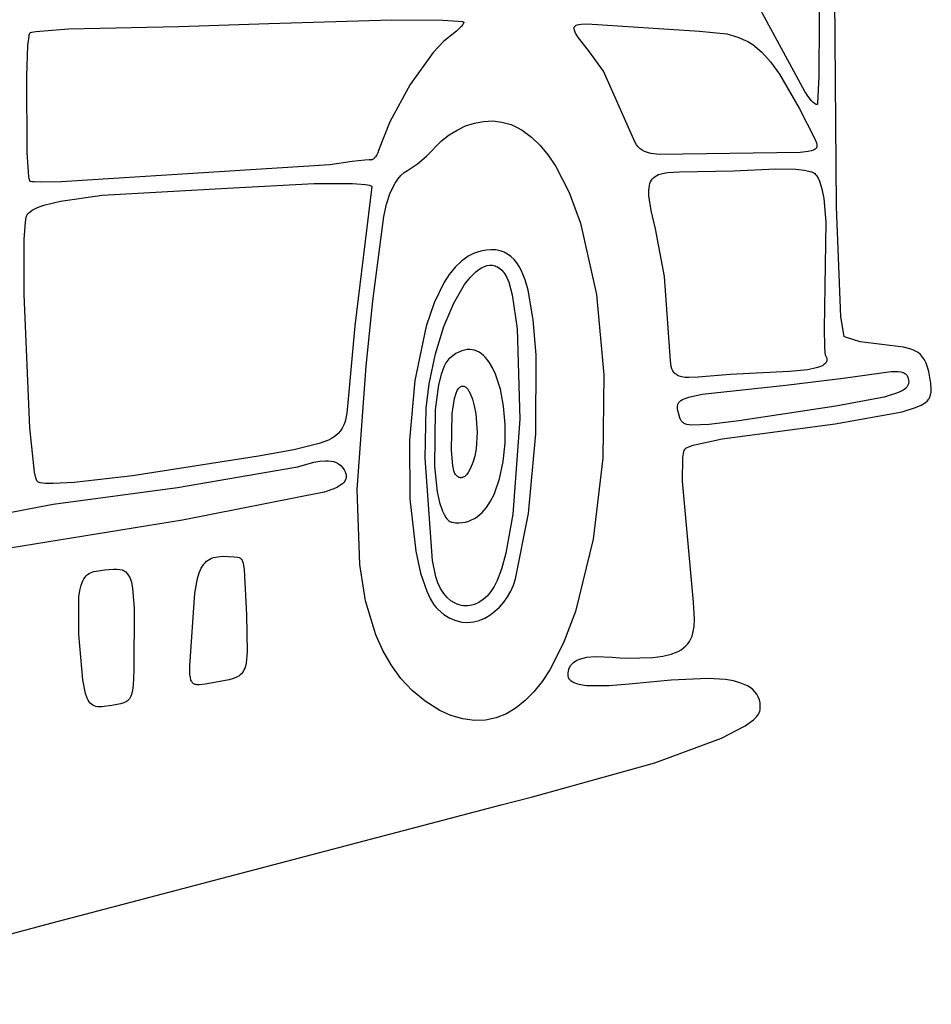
# Model space of a CAD drawing. Extents: x -74.1 to 10.8, y -36.7 to 44.6.
# Tile 185 of 199: x -19.2 to -16.7, y -0.3 to 2.4. Entities that reach past the tile are written whole.
import ezdxf

# ---------------------------------------------------------------- set-up
doc = ezdxf.new("R2010")
doc.units = 0

msp = doc.modelspace()

# ---------------------------------------------------------------- linework, layer by layer
at = {"layer": 'Layer 1', "color": 7, "linetype": 'CONTINUOUS'}
for p, q in [((-17.001854, 1.859539), (-17.013416, 3.336686)), ((-17.087731, 2.173505), (-17.420039, 2.786991)), ((-17.051268, 2.763091), (-17.048742, 2.365442)), ((-18.547323, 2.358259), (-18.213687, 2.36858)), ((-18.213687, 2.36858), (-18.073947, 2.367062)), ((-18.073947, 2.367062), (-18.03197, 2.364816)), ((-18.03197, 2.364816), (-18.020596, 2.363344)), ((-18.020596, 2.363344), (-18.018882, 2.362941)), ((-18.018882, 2.362941), (-18.017643, 2.362524)), ((-18.017088, 2.359535), (-18.018063, 2.357488)), ((-18.017643, 2.362524), (-18.017205, 2.36231)), ((-18.017205, 2.36231), (-18.017032, 2.362202)), ((-18.016801, 2.360443), (-18.017088, 2.359535)), ((-18.017032, 2.362202), (-18.01689, 2.362093)), ((-18.01689, 2.362093), (-18.01678, 2.361983)), ((-18.016655, 2.361268), (-18.016801, 2.360443)), ((-18.01678, 2.361983), (-18.016736, 2.361928)), ((-18.016736, 2.361928), (-18.016701, 2.361872)), ((-18.016701, 2.361872), (-18.016673, 2.361817)), ((-18.016673, 2.361817), (-18.016653, 2.361761)), ((-18.016637, 2.361648), (-18.016655, 2.361268)), ((-18.016653, 2.361761), (-18.016641, 2.361705)), ((-18.016641, 2.361705), (-18.016637, 2.361648)), ((-17.048742, 2.365442), (-17.050096, 2.214592)), ((-19.198424, 2.331559), (-19.198191, 2.33197)), ((-19.198191, 2.33197), (-19.197955, 2.332309)), ((-19.197955, 2.332309), (-19.197716, 2.332577)), ((-19.197716, 2.332577), (-19.197573, 2.33273)), ((-19.197573, 2.33273), (-19.197459, 2.332851)), ((-19.197459, 2.332851), (-19.197159, 2.333094)), ((-19.197159, 2.333094), (-19.196766, 2.333338)), ((-19.196766, 2.333338), (-19.195701, 2.333826)), ((-19.195701, 2.333826), (-19.192485, 2.334808)), ((-19.192485, 2.334808), (-19.181921, 2.336769)), ((-19.181921, 2.336769), (-19.093235, 2.34381)), ((-19.093235, 2.34381), (-18.792296, 2.350095)), ((-18.792296, 2.350095), (-18.547323, 2.358259)), ((-18.03679, 2.337164), (-18.05335, 2.323775)), ((-18.023857, 2.349796), (-18.03679, 2.337164)), ((-18.019543, 2.355161), (-18.023857, 2.349796)), ((-18.018063, 2.357488), (-18.019543, 2.355161)), ((-17.716227, 2.343783), (-17.716222, 2.3456)), ((-17.715955, 2.341808), (-17.716227, 2.343783)), ((-17.716222, 2.3456), (-17.716115, 2.346451)), ((-17.716115, 2.346451), (-17.715938, 2.347263)), ((-17.71541, 2.339668), (-17.715955, 2.341808)), ((-17.715938, 2.347263), (-17.715689, 2.348039)), ((-17.715689, 2.348039), (-17.715369, 2.348777)), ((-17.714596, 2.33736), (-17.71541, 2.339668)), ((-17.715369, 2.348777), (-17.714977, 2.349481)), ((-17.714977, 2.349481), (-17.714512, 2.350148)), ((-17.712176, 2.332216), (-17.714596, 2.33736)), ((-17.714512, 2.350148), (-17.713975, 2.350782)), ((-17.713975, 2.350782), (-17.713364, 2.351381)), ((-17.713364, 2.351381), (-17.71192, 2.35248)), ((-17.704276, 2.319674), (-17.712176, 2.332216)), ((-17.71192, 2.35248), (-17.710177, 2.353451)), ((-17.710177, 2.353451), (-17.70813, 2.354298)), ((-17.70813, 2.354298), (-17.703114, 2.355645)), ((-17.703114, 2.355645), (-17.696839, 2.35656)), ((-17.696839, 2.35656), (-17.680397, 2.357259)), ((-17.680397, 2.357259), (-17.374637, 2.337648)), ((-17.374637, 2.337648), (-17.30051, 2.329677)), ((-19.203391, 2.298615), (-19.200581, 2.323714)), ((-19.200581, 2.323714), (-19.199756, 2.327643)), ((-19.199756, 2.327643), (-19.19888, 2.330526)), ((-19.19888, 2.330526), (-19.198424, 2.331559)), ((-18.071245, 2.309903), (-18.100442, 2.279543)), ((-18.057989, 2.320407), (-18.071245, 2.309903)), ((-18.05335, 2.323775), (-18.057989, 2.320407)), ((-17.677078, 2.284439), (-17.704276, 2.319674)), ((-17.30051, 2.329677), (-17.270071, 2.32133)), ((-17.270071, 2.32133), (-17.242731, 2.308891)), ((-17.242731, 2.308891), (-17.229913, 2.300857)), ((-19.206748, 2.214619), (-19.203391, 2.298615)), ((-18.100442, 2.279543), (-18.162982, 2.192331)), ((-17.635964, 2.228914), (-17.677078, 2.284439)), ((-17.229913, 2.300857), (-17.205366, 2.280609)), ((-17.205366, 2.280609), (-17.181445, 2.254042)), ((-17.181445, 2.254042), (-17.157161, 2.220267)), ((-17.55727, 2.05026), (-17.635964, 2.228914)), ((-19.2052, 2.008224), (-19.206748, 2.214619)), ((-17.157161, 2.220267), (-17.103551, 2.127533)), ((-17.050096, 2.214592), (-17.053572, 2.140369)), ((-18.162982, 2.192331), (-18.218479, 2.090598)), ((-17.08548, 2.169828), (-17.087731, 2.173505)), ((-17.08034, 2.162073), (-17.08548, 2.169828)), ((-17.070392, 2.148951), (-17.08034, 2.162073)), ((-17.065724, 2.143974), (-17.070392, 2.148951)), ((-17.103551, 2.127533), (-17.061046, 2.044421)), ((-17.061355, 2.14031), (-17.065724, 2.143974)), ((-17.059305, 2.139033), (-17.061355, 2.14031)), ((-17.057356, 2.138156), (-17.059305, 2.139033)), ((-17.056422, 2.137877), (-17.057356, 2.138156)), ((-17.055517, 2.137706), (-17.056422, 2.137877)), ((-17.054641, 2.137648), (-17.055517, 2.137706)), ((-17.054563, 2.137661), (-17.054603, 2.137651)), ((-17.054523, 2.137677), (-17.054563, 2.137661)), ((-17.054483, 2.137701), (-17.054523, 2.137677)), ((-17.054443, 2.137732), (-17.054483, 2.137701)), ((-17.054404, 2.13777), (-17.054443, 2.137732)), ((-17.054325, 2.137868), (-17.054404, 2.13777)), ((-17.054247, 2.137993), (-17.054325, 2.137868)), ((-17.05417, 2.138147), (-17.054247, 2.137993)), ((-17.053866, 2.139039), (-17.05417, 2.138147)), ((-17.053572, 2.140369), (-17.053866, 2.139039)), ((-18.218479, 2.090598), (-18.248524, 2.012809)), ((-17.987608, 2.087188), (-17.962967, 2.091825)), ((-17.962967, 2.091825), (-17.937982, 2.092861)), ((-17.937982, 2.092861), (-17.912922, 2.089988)), ((-18.056798, 2.054732), (-18.03479, 2.068335)), ((-18.03479, 2.068335), (-18.011638, 2.079255)), ((-18.011638, 2.079255), (-17.987608, 2.087188)), ((-17.912922, 2.089988), (-17.888051, 2.082901)), ((-17.888051, 2.082901), (-17.872722, 2.076195)), ((-17.872722, 2.076195), (-17.857637, 2.067648)), ((-17.857637, 2.067648), (-17.832459, 2.049075)), ((-18.117984, 1.99722), (-18.077395, 2.038753)), ((-18.077395, 2.038753), (-18.056798, 2.054732)), ((-17.832459, 2.049075), (-17.808811, 2.026285)), ((-17.549926, 2.034526), (-17.55727, 2.05026)), ((-17.061046, 2.044421), (-17.056346, 2.033312)), ((-18.248524, 2.012809), (-18.251025, 2.006225)), ((-17.808811, 2.026285), (-17.786687, 1.999523)), ((-17.546026, 2.028032), (-17.549926, 2.034526)), ((-17.541711, 2.022379), (-17.546026, 2.028032)), ((-17.536783, 2.017512), (-17.541711, 2.022379)), ((-17.531045, 2.013374), (-17.536783, 2.017512)), ((-17.524297, 2.009911), (-17.531045, 2.013374)), ((-17.070507, 2.011494), (-17.078494, 2.00963)), ((-17.064349, 2.013688), (-17.070507, 2.011494)), ((-17.061908, 2.01492), (-17.064349, 2.013688)), ((-17.059867, 2.016248), (-17.061908, 2.01492)), ((-17.058206, 2.017677), (-17.059867, 2.016248)), ((-17.056908, 2.019212), (-17.058206, 2.017677)), ((-17.056388, 2.02002), (-17.056908, 2.019212)), ((-17.055952, 2.020857), (-17.056388, 2.02002)), ((-17.056346, 2.033312), (-17.055175, 2.028637)), ((-17.055597, 2.021723), (-17.055952, 2.020857)), ((-17.05532, 2.022617), (-17.055597, 2.021723)), ((-17.054993, 2.024498), (-17.05532, 2.022617)), ((-17.055175, 2.028637), (-17.05495, 2.026503)), ((-17.05495, 2.026503), (-17.054993, 2.024498)), ((-19.200745, 1.941132), (-19.2052, 2.008224)), ((-18.285819, 1.986566), (-18.321, 1.982413)), ((-18.274396, 1.98709), (-18.285819, 1.986566)), ((-18.270819, 1.986881), (-18.274396, 1.98709)), ((-18.269638, 1.986649), (-18.270819, 1.986881)), ((-18.269567, 1.986649), (-18.269619, 1.986648)), ((-18.269355, 1.986653), (-18.269567, 1.986649)), ((-18.268931, 1.986679), (-18.269355, 1.986653)), ((-18.268079, 1.986796), (-18.268931, 1.986679)), ((-18.267222, 1.986999), (-18.268079, 1.986796)), ((-18.265497, 1.987653), (-18.267222, 1.986999)), ((-18.263768, 1.988629), (-18.265497, 1.987653)), ((-18.262044, 1.98991), (-18.263768, 1.988629)), ((-18.260337, 1.991484), (-18.262044, 1.98991)), ((-18.257015, 1.995446), (-18.260337, 1.991484)), ((-18.253883, 2.000398), (-18.257015, 1.995446)), ((-18.251025, 2.006225), (-18.253883, 2.000398)), ((-18.14248, 1.975812), (-18.117984, 1.99722)), ((-17.786687, 1.999523), (-17.766082, 1.969034)), ((-17.516344, 2.007066), (-17.524297, 2.009911)), ((-17.506986, 2.004784), (-17.516344, 2.007066)), ((-17.483268, 2.001687), (-17.506986, 2.004784)), ((-17.100564, 2.006735), (-17.483268, 2.001687)), ((-17.078494, 2.00963), (-17.100564, 2.006735)), ((-18.38108, 1.973491), (-19.11307, 1.927557)), ((-18.321, 1.982413), (-18.38108, 1.973491)), ((-18.17898, 1.952398), (-18.170028, 1.957977)), ((-18.170028, 1.957977), (-18.14248, 1.975812)), ((-17.766082, 1.969034), (-17.729405, 1.897862)), ((-17.429683, 1.954262), (-17.282143, 1.957319)), ((-17.282143, 1.957319), (-17.167271, 1.962845)), ((-17.167271, 1.962845), (-17.112313, 1.961495)), ((-17.112313, 1.961495), (-17.088942, 1.958888)), ((-17.088942, 1.958888), (-17.069637, 1.954648)), ((-19.199286, 1.932801), (-19.200745, 1.941132)), ((-19.198507, 1.930199), (-19.199286, 1.932801)), ((-19.198106, 1.929312), (-19.198507, 1.930199)), ((-18.203944, 1.923457), (-18.196455, 1.934694)), ((-18.196455, 1.934694), (-18.188151, 1.944396)), ((-18.188151, 1.944396), (-18.17898, 1.952398)), ((-17.508042, 1.927334), (-17.50568, 1.93174)), ((-17.50568, 1.93174), (-17.502842, 1.935644)), ((-17.502842, 1.935644), (-17.499523, 1.939078)), ((-17.499523, 1.939078), (-17.495718, 1.942069)), ((-17.495718, 1.942069), (-17.49142, 1.944649)), ((-17.49142, 1.944649), (-17.486625, 1.946848)), ((-17.486625, 1.946848), (-17.475519, 1.950218)), ((-17.475519, 1.950218), (-17.462356, 1.952418)), ((-17.462356, 1.952418), (-17.429683, 1.954262)), ((-17.069637, 1.954648), (-17.066674, 1.953551)), ((-17.066674, 1.953551), (-17.063852, 1.951989)), ((-17.063852, 1.951989), (-17.061169, 1.949977)), ((-17.061169, 1.949977), (-17.05862, 1.947527)), ((-17.05862, 1.947527), (-17.056205, 1.944651)), ((-17.056205, 1.944651), (-17.051757, 1.937674)), ((-17.051757, 1.937674), (-17.0478, 1.92915)), ((-19.197902, 1.928975), (-19.198106, 1.929312)), ((-19.197696, 1.92871), (-19.197902, 1.928975)), ((-19.197589, 1.928604), (-19.197696, 1.92871)), ((-19.197453, 1.928503), (-19.197589, 1.928604)), ((-19.19728, 1.928405), (-19.197453, 1.928503)), ((-19.196831, 1.928216), (-19.19728, 1.928405)), ((-19.196242, 1.928039), (-19.196831, 1.928216)), ((-19.192523, 1.927436), (-19.196242, 1.928039)), ((-19.186699, 1.927001), (-19.192523, 1.927436)), ((-19.16913, 1.926608), (-19.186699, 1.927001)), ((-19.11307, 1.927557), (-19.16913, 1.926608)), ((-19.001677, 1.890543), (-18.66086, 1.909834)), ((-18.66086, 1.909834), (-18.424271, 1.922562)), ((-18.424271, 1.922562), (-18.319567, 1.923027)), ((-18.319567, 1.923027), (-18.284628, 1.920173)), ((-18.266637, 1.914648), (-18.313043, 1.53482)), ((-18.284628, 1.920173), (-18.273264, 1.917773)), ((-18.273264, 1.917773), (-18.269327, 1.916305)), ((-18.269327, 1.916305), (-18.267822, 1.915501)), ((-18.267822, 1.915501), (-18.266637, 1.914648)), ((-18.216683, 1.897041), (-18.203944, 1.923457)), ((-17.512845, 1.904104), (-17.511362, 1.9169)), ((-17.512536, 1.888707), (-17.512845, 1.904104)), ((-17.511362, 1.9169), (-17.509934, 1.922397)), ((-17.509934, 1.922397), (-17.508042, 1.927334)), ((-17.0478, 1.92915), (-17.04126, 1.907868)), ((-17.04126, 1.907868), (-17.036384, 1.881627)), ((-19.115071, 1.874995), (-19.001677, 1.890543)), ((-18.226784, 1.866474), (-18.216683, 1.897041)), ((-17.729405, 1.897862), (-17.698735, 1.81473)), ((-17.506719, 1.849158), (-17.512536, 1.888707)), ((-17.036384, 1.881627), (-17.030824, 1.817545)), ((-19.19742, 1.845994), (-19.191829, 1.849922)), ((-19.191829, 1.849922), (-19.177642, 1.857219)), ((-19.177642, 1.857219), (-19.159822, 1.863805)), ((-19.159822, 1.863805), (-19.115071, 1.874995)), ((-18.234662, 1.833081), (-18.226784, 1.866474)), ((-16.989477, 1.559664), (-17.001854, 1.859539)), ((-19.210468, 1.81701), (-19.208182, 1.830699)), ((-19.208182, 1.830699), (-19.20751, 1.833034)), ((-19.20751, 1.833034), (-19.206565, 1.83532)), ((-19.206565, 1.83532), (-19.205316, 1.837555)), ((-19.205316, 1.837555), (-19.20377, 1.839739)), ((-19.20377, 1.839739), (-19.201934, 1.841873)), ((-19.201934, 1.841873), (-19.19742, 1.845994)), ((-18.264322, 1.603165), (-18.234662, 1.833081)), ((-17.494881, 1.798862), (-17.506719, 1.849158)), ((-19.213492, 1.770438), (-19.210468, 1.81701)), ((-17.698735, 1.81473), (-17.655231, 1.620446)), ((-17.470542, 1.669608), (-17.494881, 1.798862)), ((-17.030824, 1.817545), (-17.035113, 1.526894)), ((-19.214016, 1.620796), (-19.213492, 1.770438)), ((-17.941955, 1.742437), (-17.955496, 1.741367)), ((-17.929387, 1.741773), (-17.941955, 1.742437)), ((-18.005016, 1.72452), (-18.023224, 1.711548)), ((-17.995474, 1.72958), (-18.005016, 1.72452)), ((-17.985637, 1.733648), (-17.995474, 1.72958)), ((-17.970045, 1.738469), (-17.985637, 1.733648)), ((-17.955496, 1.741367), (-17.970045, 1.738469)), ((-17.917756, 1.739469), (-17.929387, 1.741773)), ((-17.907028, 1.735617), (-17.917756, 1.739469)), ((-17.897166, 1.730312), (-17.907028, 1.735617)), ((-17.888137, 1.723648), (-17.897166, 1.730312)), ((-17.879905, 1.715719), (-17.888137, 1.723648)), ((-17.872434, 1.706617), (-17.879905, 1.715719)), ((-18.040273, 1.694982), (-18.056176, 1.675068)), ((-18.023224, 1.711548), (-18.040273, 1.694982)), ((-17.975765, 1.688281), (-17.96812, 1.693117)), ((-17.96812, 1.693117), (-17.960551, 1.696748)), ((-17.960551, 1.696748), (-17.953082, 1.699136)), ((-17.953082, 1.699136), (-17.945736, 1.70024)), ((-17.945736, 1.70024), (-17.942118, 1.700299)), ((-17.942118, 1.700299), (-17.938539, 1.700023)), ((-17.938539, 1.700023), (-17.935004, 1.699406)), ((-17.935004, 1.699406), (-17.931515, 1.698445)), ((-17.931515, 1.698445), (-17.928075, 1.697134)), ((-17.928075, 1.697134), (-17.924687, 1.695468)), ((-17.924687, 1.695468), (-17.91808, 1.691052)), ((-17.91808, 1.691052), (-17.913285, 1.686774)), ((-17.86569, 1.696437), (-17.872434, 1.706617)), ((-17.859637, 1.685273), (-17.86569, 1.696437)), ((-18.056176, 1.675068), (-18.070945, 1.652054)), ((-18.014282, 1.647379), (-17.998914, 1.666929)), ((-17.998914, 1.666929), (-17.983462, 1.682278)), ((-17.983462, 1.682278), (-17.975765, 1.688281)), ((-17.913285, 1.686774), (-17.908637, 1.681648)), ((-17.908637, 1.681648), (-17.905553, 1.677442)), ((-17.905553, 1.677442), (-17.899721, 1.666915)), ((-17.899721, 1.666915), (-17.894337, 1.653709)), ((-17.849465, 1.660367), (-17.859637, 1.685273)), ((-17.453929, 1.440379), (-17.470542, 1.669608)), ((-18.070945, 1.652054), (-18.097132, 1.597714)), ((-18.043994, 1.596924), (-18.014282, 1.647379)), ((-17.894337, 1.653709), (-17.884898, 1.619925)), ((-17.841637, 1.632648), (-17.849465, 1.660367)), ((-19.198367, 1.257761), (-19.214016, 1.620796)), ((-17.884898, 1.619925), (-17.871264, 1.527543)), ((-17.827307, 1.552035), (-17.841637, 1.632648)), ((-17.655231, 1.620446), (-17.635203, 1.401894)), ((-18.28292, 1.425906), (-18.264322, 1.603165)), ((-18.097132, 1.597714), (-18.118933, 1.533941)), ((-18.071053, 1.533397), (-18.043994, 1.596924)), ((-16.98069, 1.505886), (-16.989477, 1.559664)), ((-18.313043, 1.53482), (-18.330127, 1.355724)), ((-18.118933, 1.533941), (-18.149776, 1.386012)), ((-18.09391, 1.459281), (-18.071053, 1.533397)), ((-17.819246, 1.45668), (-17.827307, 1.552035)), ((-17.871264, 1.527543), (-17.864356, 1.280889)), ((-17.035113, 1.526894), (-17.03481, 1.478466)), ((-16.98061, 1.505637), (-16.98069, 1.505886)), ((-16.980459, 1.505575), (-16.98061, 1.505637)), ((-16.979853, 1.505326), (-16.980459, 1.505575)), ((-16.97742, 1.504346), (-16.979853, 1.505326)), ((-16.937146, 1.492024), (-16.97742, 1.504346)), ((-17.03481, 1.478466), (-17.033351, 1.462399)), ((-16.81954, 1.476788), (-16.937146, 1.492024)), ((-16.802044, 1.472979), (-16.81954, 1.476788)), ((-18.111019, 1.377063), (-18.09391, 1.459281)), ((-18.054637, 1.447648), (-18.057406, 1.445107)), ((-18.038091, 1.459546), (-18.054637, 1.447648)), ((-18.030138, 1.463852), (-18.038091, 1.459546)), ((-18.022402, 1.467106), (-18.030138, 1.463852)), ((-18.014885, 1.469342), (-18.022402, 1.467106)), ((-18.00759, 1.470594), (-18.014885, 1.469342)), ((-18.00052, 1.470894), (-18.00759, 1.470594)), ((-17.993676, 1.470277), (-18.00052, 1.470894)), ((-17.987062, 1.468776), (-17.993676, 1.470277)), ((-17.980679, 1.466423), (-17.987062, 1.468776)), ((-17.97453, 1.463253), (-17.980679, 1.466423)), ((-17.968618, 1.459298), (-17.97453, 1.463253)), ((-17.962946, 1.454593), (-17.968618, 1.459298)), ((-17.957515, 1.44917), (-17.962946, 1.454593)), ((-17.947387, 1.436305), (-17.957515, 1.44917)), ((-17.820012, 1.241148), (-17.819246, 1.45668)), ((-17.033351, 1.462399), (-17.032207, 1.456762)), ((-17.032207, 1.456762), (-17.03152, 1.454587)), ((-17.03152, 1.454587), (-17.030753, 1.452858)), ((-17.030753, 1.452858), (-17.029001, 1.449313)), ((-17.029001, 1.449313), (-17.0284, 1.447592)), ((-17.0284, 1.447592), (-17.027987, 1.445922)), ((-16.794012, 1.470194), (-16.802044, 1.472979)), ((-16.786492, 1.466662), (-16.794012, 1.470194)), ((-16.779509, 1.462265), (-16.786492, 1.466662)), ((-16.77309, 1.456883), (-16.779509, 1.462265)), ((-16.767259, 1.450398), (-16.77309, 1.456883)), ((-16.762045, 1.442689), (-16.767259, 1.450398)), ((-18.306865, 1.090185), (-18.28292, 1.425906)), ((-18.069925, 1.425567), (-18.078345, 1.402709)), ((-18.065182, 1.434685), (-18.069925, 1.425567)), ((-18.060086, 1.442089), (-18.065182, 1.434685)), ((-18.057406, 1.445107), (-18.060086, 1.442089)), ((-17.938256, 1.42097), (-17.947387, 1.436305)), ((-17.93014, 1.403432), (-17.938256, 1.42097)), ((-17.451747, 1.424983), (-17.453929, 1.440379)), ((-17.449844, 1.418419), (-17.451747, 1.424983)), ((-17.056962, 1.420623), (-17.079537, 1.415855)), ((-17.047385, 1.423778), (-17.056962, 1.420623)), ((-17.039361, 1.427516), (-17.047385, 1.423778)), ((-17.036028, 1.429619), (-17.039361, 1.427516)), ((-17.033201, 1.431887), (-17.036028, 1.429619)), ((-17.030916, 1.434326), (-17.033201, 1.431887)), ((-17.02999, 1.435612), (-17.030916, 1.434326)), ((-17.029214, 1.436943), (-17.02999, 1.435612)), ((-17.028593, 1.43832), (-17.029214, 1.436943)), ((-17.028132, 1.439744), (-17.028593, 1.43832)), ((-17.027837, 1.441215), (-17.028132, 1.439744)), ((-17.027987, 1.445922), (-17.027759, 1.444303)), ((-17.027711, 1.442734), (-17.027837, 1.441215)), ((-17.027759, 1.444303), (-17.027711, 1.442734)), ((-16.757471, 1.433639), (-16.762045, 1.442689)), ((-16.753564, 1.423128), (-16.757471, 1.433639)), ((-16.75035, 1.411036), (-16.753564, 1.423128)), ((-18.078345, 1.402709), (-18.085336, 1.374557)), ((-17.917035, 1.362816), (-17.93014, 1.403432)), ((-17.635203, 1.401894), (-17.638287, 1.174787)), ((-17.447229, 1.412625), (-17.449844, 1.418419)), ((-17.445613, 1.410019), (-17.447229, 1.412625)), ((-17.443772, 1.407609), (-17.445613, 1.410019)), ((-17.441688, 1.405396), (-17.443772, 1.407609)), ((-17.439346, 1.403382), (-17.441688, 1.405396)), ((-17.436729, 1.401568), (-17.439346, 1.403382)), ((-17.433821, 1.399954), (-17.436729, 1.401568)), ((-17.430607, 1.398542), (-17.433821, 1.399954)), ((-17.423194, 1.39633), (-17.430607, 1.398542)), ((-17.414362, 1.394941), (-17.423194, 1.39633)), ((-17.403981, 1.394385), (-17.414362, 1.394941)), ((-17.378477, 1.395771), (-17.403981, 1.394385)), ((-17.291349, 1.402708), (-17.378477, 1.395771)), ((-17.129684, 1.411065), (-17.291349, 1.402708)), ((-17.079537, 1.415855), (-17.129684, 1.411065)), ((-16.983778, 1.39325), (-16.852589, 1.41126)), ((-16.852589, 1.41126), (-16.83365, 1.41089)), ((-16.83365, 1.41089), (-16.826403, 1.409822)), ((-16.826403, 1.409822), (-16.820479, 1.408164)), ((-16.820479, 1.408164), (-16.817976, 1.407115)), ((-16.817976, 1.407115), (-16.815759, 1.405919)), ((-16.815759, 1.405919), (-16.813813, 1.404575)), ((-16.813813, 1.404575), (-16.812125, 1.403084)), ((-16.812125, 1.403084), (-16.810677, 1.401446)), ((-16.810677, 1.401446), (-16.809457, 1.399661)), ((-16.809457, 1.399661), (-16.808448, 1.397728)), ((-16.808448, 1.397728), (-16.807637, 1.395648)), ((-16.807637, 1.395648), (-16.80625, 1.391185)), ((-16.744394, 1.378106), (-16.75035, 1.411036)), ((-18.149776, 1.386012), (-18.164272, 1.2241)), ((-18.11901, 1.310891), (-18.111019, 1.377063)), ((-18.085336, 1.374557), (-18.094999, 1.306533)), ((-18.029248, 1.366416), (-18.02749, 1.368112)), ((-18.02749, 1.368112), (-18.025712, 1.369448)), ((-18.025712, 1.369448), (-18.023917, 1.370431)), ((-18.023917, 1.370431), (-18.022109, 1.371068)), ((-18.022109, 1.371068), (-18.021202, 1.37126)), ((-18.021202, 1.37126), (-18.020293, 1.371367)), ((-18.020293, 1.371367), (-18.019383, 1.371392)), ((-18.019383, 1.371392), (-18.018472, 1.371335)), ((-18.018472, 1.371335), (-18.01665, 1.370978)), ((-18.01665, 1.370978), (-18.01483, 1.370305)), ((-18.01483, 1.370305), (-18.013018, 1.369322)), ((-18.013018, 1.369322), (-18.011215, 1.368037)), ((-18.011215, 1.368037), (-18.009427, 1.366457)), ((-17.367397, 1.349006), (-17.139828, 1.373555)), ((-17.139828, 1.373555), (-16.983778, 1.39325)), ((-16.810575, 1.368222), (-16.813781, 1.364896)), ((-16.808147, 1.371667), (-16.810575, 1.368222)), ((-16.807212, 1.373438), (-16.808147, 1.371667)), ((-16.806456, 1.375245), (-16.807212, 1.373438)), ((-16.805874, 1.377089), (-16.806456, 1.375245)), ((-16.80625, 1.391185), (-16.805398, 1.386928)), ((-16.805461, 1.378972), (-16.805874, 1.377089)), ((-16.805122, 1.382862), (-16.805461, 1.378972)), ((-16.805398, 1.386928), (-16.805122, 1.382862)), ((-16.743534, 1.362118), (-16.744394, 1.378106)), ((-18.330127, 1.355724), (-18.335293, 1.297178)), ((-18.042095, 1.337523), (-18.037596, 1.352277)), ((-18.037596, 1.352277), (-18.03436, 1.359093)), ((-18.03436, 1.359093), (-18.030981, 1.364352)), ((-18.030981, 1.364352), (-18.029248, 1.366416)), ((-18.009427, 1.366457), (-18.00591, 1.362442)), ((-18.00591, 1.362442), (-18.002496, 1.357334)), ((-18.002496, 1.357334), (-17.999218, 1.351191)), ((-17.999218, 1.351191), (-17.993188, 1.336035)), ((-17.908232, 1.316593), (-17.917035, 1.362816)), ((-17.416397, 1.336727), (-17.404012, 1.341148)), ((-17.404012, 1.341148), (-17.367397, 1.349006)), ((-16.872256, 1.340883), (-17.003754, 1.316283)), ((-16.835184, 1.352505), (-16.872256, 1.340883)), ((-16.822685, 1.358547), (-16.835184, 1.352505)), ((-16.817804, 1.361676), (-16.822685, 1.358547)), ((-16.813781, 1.364896), (-16.817804, 1.361676)), ((-16.748281, 1.339414), (-16.745673, 1.346679)), ((-16.745673, 1.346679), (-16.744145, 1.35428)), ((-16.744145, 1.35428), (-16.743534, 1.362118)), ((-18.048038, 1.296671), (-18.042095, 1.337523)), ((-17.993188, 1.336035), (-17.988068, 1.317438)), ((-17.988068, 1.317438), (-17.984104, 1.295865)), ((-17.903887, 1.266898), (-17.908232, 1.316593)), ((-17.434937, 1.313093), (-17.434855, 1.316718)), ((-17.434855, 1.316718), (-17.434226, 1.320123)), ((-17.434226, 1.320123), (-17.433691, 1.321747)), ((-17.433691, 1.321747), (-17.433003, 1.323322)), ((-17.433003, 1.323322), (-17.432154, 1.324849)), ((-17.432154, 1.324849), (-17.431141, 1.326329)), ((-17.431141, 1.326329), (-17.428595, 1.329159)), ((-17.428595, 1.329159), (-17.425319, 1.331826)), ((-17.425319, 1.331826), (-17.421269, 1.334344)), ((-17.421269, 1.334344), (-17.416397, 1.336727)), ((-17.003754, 1.316283), (-17.267403, 1.276758)), ((-16.786252, 1.313065), (-16.771436, 1.319758)), ((-16.771436, 1.319758), (-16.759685, 1.326882)), ((-16.759685, 1.326882), (-16.755098, 1.330607)), ((-16.755098, 1.330607), (-16.751443, 1.334443)), ((-16.751443, 1.334443), (-16.749982, 1.336402)), ((-16.749982, 1.336402), (-16.748775, 1.338389)), ((-16.748775, 1.338389), (-16.748281, 1.339414)), ((-18.335293, 1.297178), (-18.340019, 1.275141)), ((-18.122237, 1.17527), (-18.11901, 1.310891)), ((-18.094999, 1.306533), (-18.096799, 1.152777)), ((-18.050214, 1.19628), (-18.048038, 1.296671)), ((-17.984104, 1.295865), (-17.980637, 1.245648)), ((-17.434516, 1.309233), (-17.434937, 1.313093)), ((-17.433638, 1.305124), (-17.434516, 1.309233)), ((-17.428057, 1.284932), (-17.433638, 1.305124)), ((-17.005709, 1.268457), (-16.823311, 1.300947)), ((-16.823311, 1.300947), (-16.786252, 1.313065)), ((-18.343357, 1.265634), (-18.347512, 1.257023)), ((-18.340019, 1.275141), (-18.343357, 1.265634)), ((-17.904159, 1.215868), (-17.903887, 1.266898)), ((-17.864356, 1.280889), (-17.883422, 1.022885)), ((-17.426428, 1.280705), (-17.428057, 1.284932)), ((-17.424427, 1.276958), (-17.426428, 1.280705)), ((-17.423237, 1.275266), (-17.424427, 1.276958)), ((-17.421894, 1.273696), (-17.423237, 1.275266)), ((-17.420377, 1.272247), (-17.421894, 1.273696)), ((-17.418667, 1.27092), (-17.420377, 1.272247)), ((-17.416743, 1.269716), (-17.418667, 1.27092)), ((-17.414585, 1.268634), (-17.416743, 1.269716)), ((-17.40949, 1.266842), (-17.414585, 1.268634)), ((-17.403219, 1.265546), (-17.40949, 1.266842)), ((-17.395612, 1.26475), (-17.403219, 1.265546)), ((-17.348616, 1.266627), (-17.395612, 1.26475)), ((-17.267403, 1.276758), (-17.348616, 1.266627)), ((-17.313159, 1.227227), (-17.005709, 1.268457)), ((-19.185279, 1.137075), (-19.198367, 1.257761)), ((-18.366135, 1.235717), (-18.374813, 1.229841)), ((-18.358775, 1.242149), (-18.366135, 1.235717)), ((-18.35261, 1.249223), (-18.358775, 1.242149)), ((-18.347512, 1.257023), (-18.35261, 1.249223)), ((-17.980637, 1.245648), (-17.983203, 1.200771)), ((-17.84009, 1.024867), (-17.820012, 1.241148)), ((-18.410016, 1.214708), (-18.479397, 1.197882)), ((-18.384936, 1.224437), (-18.410016, 1.214708)), ((-18.374813, 1.229841), (-18.384936, 1.224437)), ((-18.164272, 1.2241), (-18.163217, 1.064037)), ((-17.909207, 1.165637), (-17.904159, 1.215868)), ((-17.408627, 1.204125), (-17.404217, 1.206139)), ((-17.404217, 1.206139), (-17.392292, 1.210258)), ((-17.392292, 1.210258), (-17.313159, 1.227227)), ((-18.575961, 1.180476), (-18.919037, 1.127293)), ((-18.479397, 1.197882), (-18.575961, 1.180476)), ((-18.046605, 1.154933), (-18.050214, 1.19628)), ((-17.986899, 1.180765), (-17.991887, 1.162961)), ((-17.983203, 1.200771), (-17.986899, 1.180765)), ((-17.420183, 1.176745), (-17.418544, 1.187805)), ((-17.418544, 1.187805), (-17.417475, 1.192309)), ((-17.417475, 1.192309), (-17.416229, 1.196066)), ((-17.416229, 1.196066), (-17.414797, 1.199026)), ((-17.414797, 1.199026), (-17.414009, 1.200192)), ((-17.414009, 1.200192), (-17.413109, 1.201177)), ((-17.413109, 1.201177), (-17.411911, 1.202149)), ((-17.411911, 1.202149), (-17.408627, 1.204125)), ((-18.469042, 1.151053), (-18.453187, 1.155758)), ((-18.453187, 1.155758), (-18.424751, 1.163837)), ((-18.424751, 1.163837), (-18.409049, 1.166834)), ((-18.409049, 1.166834), (-18.393241, 1.168184)), ((-18.393241, 1.168184), (-18.385504, 1.168019)), ((-18.385504, 1.168019), (-18.377989, 1.167175)), ((-18.377989, 1.167175), (-18.370779, 1.165563)), ((-18.370779, 1.165563), (-18.363955, 1.163093)), ((-18.363955, 1.163093), (-18.357602, 1.159677)), ((-18.357602, 1.159677), (-18.351802, 1.155225)), ((-18.351802, 1.155225), (-18.346637, 1.149648)), ((-18.101551, 0.896815), (-18.122237, 1.17527)), ((-18.096799, 1.152777), (-18.088796, 1.083707)), ((-18.043661, 1.140452), (-18.046605, 1.154933)), ((-17.991887, 1.162961), (-17.99793, 1.147793)), ((-17.919189, 1.118341), (-17.909207, 1.165637)), ((-17.638287, 1.174787), (-17.664115, 0.954834)), ((-17.421299, 1.112189), (-17.420183, 1.176745)), ((-19.18172, 1.121087), (-19.185279, 1.137075)), ((-18.919037, 1.127293), (-19.077983, 1.109076)), ((-18.796073, 1.094739), (-18.469042, 1.151053)), ((-18.346637, 1.149648), (-18.342398, 1.143716)), ((-18.342398, 1.143716), (-18.339375, 1.1381)), ((-18.339375, 1.1381), (-18.337486, 1.132794)), ((-18.337486, 1.132794), (-18.33694, 1.130254)), ((-18.33694, 1.130254), (-18.336646, 1.127789)), ((-18.336646, 1.127789), (-18.336594, 1.125397)), ((-18.041908, 1.135258), (-18.043661, 1.140452)), ((-18.040963, 1.133234), (-18.041908, 1.135258)), ((-18.039411, 1.130944), (-18.040963, 1.133234)), ((-18.037547, 1.128671), (-18.039411, 1.130944)), ((-18.035657, 1.126732), (-18.037547, 1.128671)), ((-18.033743, 1.125122), (-18.035657, 1.126732)), ((-18.012229, 1.127108), (-18.014152, 1.12556)), ((-18.008452, 1.130937), (-18.012229, 1.127108)), ((-18.004789, 1.135697), (-18.008452, 1.130937)), ((-17.99793, 1.147793), (-18.004789, 1.135697)), ((-19.179913, 1.115718), (-19.18172, 1.121087)), ((-19.179005, 1.113729), (-19.179913, 1.115718)), ((-19.178094, 1.11222), (-19.179005, 1.113729)), ((-19.177637, 1.111648), (-19.178094, 1.11222)), ((-19.177103, 1.111117), (-19.177637, 1.111648)), ((-19.176452, 1.110613), (-19.177103, 1.111117)), ((-19.174804, 1.109687), (-19.176452, 1.110613)), ((-19.172702, 1.108866), (-19.174804, 1.109687)), ((-19.170157, 1.108149), (-19.172702, 1.108866)), ((-19.155768, 1.10628), (-19.170157, 1.108149)), ((-19.135153, 1.105903), (-19.155768, 1.10628)), ((-19.077983, 1.109076), (-19.135153, 1.105903)), ((-18.351026, 1.102059), (-18.360126, 1.096303)), ((-18.347072, 1.105297), (-18.351026, 1.102059)), ((-18.343626, 1.108785), (-18.347072, 1.105297)), ((-18.340772, 1.112531), (-18.343626, 1.108785)), ((-18.338593, 1.116543), (-18.340772, 1.112531)), ((-18.337783, 1.118652), (-18.338593, 1.116543)), ((-18.337173, 1.120829), (-18.337783, 1.118652)), ((-18.336773, 1.123077), (-18.337173, 1.120829)), ((-18.336594, 1.125397), (-18.336773, 1.123077)), ((-18.03181, 1.123833), (-18.033743, 1.125122)), ((-18.029861, 1.122858), (-18.03181, 1.123833)), ((-18.0279, 1.122191), (-18.029861, 1.122858)), ((-18.025931, 1.121824), (-18.0279, 1.122191)), ((-18.023958, 1.121751), (-18.025931, 1.121824)), ((-18.021983, 1.121966), (-18.023958, 1.121751)), ((-18.020012, 1.122461), (-18.021983, 1.121966)), ((-18.018047, 1.123229), (-18.020012, 1.122461)), ((-18.016093, 1.124265), (-18.018047, 1.123229)), ((-18.014152, 1.12556), (-18.016093, 1.124265)), ((-17.934262, 1.076117), (-17.919189, 1.118341)), ((-17.391111, 0.782792), (-17.421299, 1.112189)), ((-19.134757, 1.049589), (-18.796073, 1.094739)), ((-18.396696, 1.082633), (-18.782428, 1.006224)), ((-18.396633, 1.082649), (-18.396696, 1.082633)), ((-18.396329, 1.082731), (-18.396615, 1.082654)), ((-18.395752, 1.082886), (-18.396329, 1.082731)), ((-18.390969, 1.084225), (-18.395752, 1.082886)), ((-18.370261, 1.091454), (-18.390969, 1.084225)), ((-18.360126, 1.096303), (-18.370261, 1.091454)), ((-18.300003, 0.885184), (-18.306865, 1.090185)), ((-18.088796, 1.083707), (-18.082538, 1.05477)), ((-17.943758, 1.057574), (-17.934262, 1.076117)), ((-19.87071, 0.911381), (-19.134757, 1.049589)), ((-18.163217, 1.064037), (-18.147408, 0.921654)), ((-18.082538, 1.05477), (-18.074763, 1.030954)), ((-17.954585, 1.0411), (-17.943758, 1.057574)), ((-18.074763, 1.030954), (-18.070305, 1.021291)), ((-18.070305, 1.021291), (-18.065464, 1.013299)), ((-17.980317, 1.015426), (-17.966765, 1.026961)), ((-17.966765, 1.026961), (-17.954585, 1.0411)), ((-17.883422, 1.022885), (-17.902257, 0.916316)), ((-17.875637, 0.846648), (-17.84009, 1.024867)), ((-18.782428, 1.006224), (-19.47742, 0.893723)), ((-18.065464, 1.013299), (-18.0629, 1.00997)), ((-18.0629, 1.00997), (-18.06024, 1.007108)), ((-18.06024, 1.007108), (-18.057484, 1.004728)), ((-18.057484, 1.004728), (-18.054631, 1.002847)), ((-18.054631, 1.002847), (-18.051682, 1.001482)), ((-18.051682, 1.001482), (-18.050172, 1.000998)), ((-18.050172, 1.000998), (-18.048637, 1.000648)), ((-18.048637, 1.000648), (-18.038836, 0.999401)), ((-18.038836, 0.999401), (-18.0294, 0.999104)), ((-18.0294, 0.999104), (-18.020327, 0.999725)), ((-18.020327, 0.999725), (-18.011615, 1.00123)), ((-18.011615, 1.00123), (-18.00326, 1.003586)), ((-18.00326, 1.003586), (-17.99526, 1.006759)), ((-17.99526, 1.006759), (-17.987613, 1.010717)), ((-17.987613, 1.010717), (-17.980317, 1.015426)), ((-17.664115, 0.954834), (-17.712323, 0.757749)), ((-18.147408, 0.921654), (-18.134219, 0.862041)), ((-17.902257, 0.916316), (-17.913922, 0.873311)), ((-18.728218, 0.881458), (-18.724793, 0.886296)), ((-18.724793, 0.886296), (-18.721098, 0.890565)), ((-18.721098, 0.890565), (-18.717117, 0.894291)), ((-18.717117, 0.894291), (-18.712837, 0.897502)), ((-18.712837, 0.897502), (-18.708241, 0.900226)), ((-18.708241, 0.900226), (-18.703315, 0.90249)), ((-18.703315, 0.90249), (-18.698043, 0.90432)), ((-18.698043, 0.90432), (-18.686404, 0.906791)), ((-18.686404, 0.906791), (-18.673203, 0.907857)), ((-18.673203, 0.907857), (-18.641637, 0.906648)), ((-18.641637, 0.906648), (-18.632385, 0.905683)), ((-18.632385, 0.905683), (-18.628623, 0.904693)), ((-18.628623, 0.904693), (-18.626936, 0.903969)), ((-18.626936, 0.903969), (-18.625371, 0.903055)), ((-18.625371, 0.903055), (-18.623922, 0.90192)), ((-18.623922, 0.90192), (-18.622583, 0.900537)), ((-18.622583, 0.900537), (-18.621347, 0.898877)), ((-18.621347, 0.898877), (-18.620209, 0.89691)), ((-18.620209, 0.89691), (-18.619163, 0.894608)), ((-18.619163, 0.894608), (-18.61732, 0.888881)), ((-18.61732, 0.888881), (-18.614468, 0.872128)), ((-18.28384, 0.786536), (-18.300003, 0.885184)), ((-18.092366, 0.851881), (-18.101551, 0.896815)), ((-19.044527, 0.854711), (-19.04093, 0.858033)), ((-19.04093, 0.858033), (-19.037045, 0.860824)), ((-19.037045, 0.860824), (-19.032868, 0.863106)), ((-19.032868, 0.863106), (-19.028397, 0.864904)), ((-19.028397, 0.864904), (-19.023629, 0.866239)), ((-19.023629, 0.866239), (-18.993924, 0.870779)), ((-18.993924, 0.870779), (-18.970502, 0.872977)), ((-18.970502, 0.872977), (-18.961274, 0.873029)), ((-18.961274, 0.873029), (-18.953465, 0.872326)), ((-18.953465, 0.872326), (-18.946898, 0.870824)), ((-18.946898, 0.870824), (-18.944024, 0.869761)), ((-18.944024, 0.869761), (-18.941395, 0.868481)), ((-18.941395, 0.868481), (-18.938987, 0.866981)), ((-18.938987, 0.866981), (-18.936779, 0.865255)), ((-18.936779, 0.865255), (-18.934748, 0.863296)), ((-18.934748, 0.863296), (-18.932873, 0.861101)), ((-18.932873, 0.861101), (-18.929499, 0.855977)), ((-18.741813, 0.847771), (-18.73702, 0.863255)), ((-18.73702, 0.863255), (-18.731387, 0.876023)), ((-18.731387, 0.876023), (-18.728218, 0.881458)), ((-18.614468, 0.872128), (-18.608637, 0.748648)), ((-18.134219, 0.862041), (-18.117642, 0.812784)), ((-17.913922, 0.873311), (-17.925549, 0.842217)), ((-19.058308, 0.829337), (-19.053624, 0.841331)), ((-19.053624, 0.841331), (-19.050871, 0.846383)), ((-19.050871, 0.846383), (-19.04784, 0.850836)), ((-19.04784, 0.850836), (-19.044527, 0.854711)), ((-18.929499, 0.855977), (-18.926479, 0.849841)), ((-18.926479, 0.849841), (-18.923637, 0.842648)), ((-18.923637, 0.842648), (-18.921836, 0.837306)), ((-18.921836, 0.837306), (-18.918697, 0.820408)), ((-18.749356, 0.807789), (-18.741813, 0.847771)), ((-18.087002, 0.835451), (-18.092366, 0.851881)), ((-18.079676, 0.820024), (-18.087002, 0.835451)), ((-17.925549, 0.842217), (-17.933894, 0.825869)), ((-17.881379, 0.8295), (-17.875637, 0.846648)), ((-19.064477, 0.797144), (-19.061917, 0.814669)), ((-19.061917, 0.814669), (-19.058308, 0.829337)), ((-18.918697, 0.820408), (-18.914428, 0.766733)), ((-18.762903, 0.609445), (-18.749356, 0.807789)), ((-18.117642, 0.812784), (-18.108113, 0.792658)), ((-18.071212, 0.806778), (-18.079676, 0.820024)), ((-18.061768, 0.795715), (-18.071212, 0.806778)), ((-17.943237, 0.811722), (-17.95342, 0.799775)), ((-17.933894, 0.825869), (-17.943237, 0.811722)), ((-17.897651, 0.797506), (-17.888764, 0.813057)), ((-17.888764, 0.813057), (-17.881379, 0.8295)), ((-19.064744, 0.69482), (-19.064477, 0.797144)), ((-18.256192, 0.694498), (-18.28384, 0.786536)), ((-18.108113, 0.792658), (-18.097774, 0.775864)), ((-18.051502, 0.786837), (-18.061768, 0.795715)), ((-18.040573, 0.780144), (-18.051502, 0.786837)), ((-18.034909, 0.777618), (-18.040573, 0.780144)), ((-18.029138, 0.775639), (-18.034909, 0.777618)), ((-17.97567, 0.782475), (-17.987421, 0.777119)), ((-17.964283, 0.790027), (-17.97567, 0.782475)), ((-17.95342, 0.799775), (-17.964283, 0.790027)), ((-17.919378, 0.769843), (-17.907903, 0.783039)), ((-17.907903, 0.783039), (-17.897651, 0.797506)), ((-17.388477, 0.73645), (-17.391111, 0.782792)), ((-18.914428, 0.766733), (-18.91477, 0.597218)), ((-18.097774, 0.775864), (-18.092304, 0.768793)), ((-18.092304, 0.768793), (-18.086637, 0.762648)), ((-18.086637, 0.762648), (-18.070875, 0.749386)), ((-18.023281, 0.774208), (-18.029138, 0.775639)), ((-18.017356, 0.773323), (-18.023281, 0.774208)), ((-18.011384, 0.772986), (-18.017356, 0.773323)), ((-18.005385, 0.773197), (-18.011384, 0.772986)), ((-17.999378, 0.773956), (-18.005385, 0.773197)), ((-17.987421, 0.777119), (-17.999378, 0.773956)), ((-17.945447, 0.748021), (-17.93194, 0.758107)), ((-17.93194, 0.758107), (-17.919378, 0.769843)), ((-17.712323, 0.757749), (-17.744704, 0.672691)), ((-18.608637, 0.748648), (-18.606809, 0.647695)), ((-18.070875, 0.749386), (-18.054807, 0.739474)), ((-18.054807, 0.739474), (-18.038572, 0.732724)), ((-18.038572, 0.732724), (-18.022309, 0.728945)), ((-18.022309, 0.728945), (-18.006157, 0.72795)), ((-18.006157, 0.72795), (-17.990256, 0.729549)), ((-17.990256, 0.729549), (-17.974745, 0.733553)), ((-17.974745, 0.733553), (-17.959762, 0.739773)), ((-17.959762, 0.739773), (-17.945447, 0.748021)), ((-17.389545, 0.716602), (-17.388477, 0.73645)), ((-17.395127, 0.690874), (-17.392676, 0.698918)), ((-17.392676, 0.698918), (-17.389545, 0.716602)), ((-19.053861, 0.571631), (-19.064744, 0.69482)), ((-18.237357, 0.651905), (-18.256192, 0.694498)), ((-17.744704, 0.672691), (-17.782543, 0.599242)), ((-17.406551, 0.66988), (-17.40202, 0.67636)), ((-17.40202, 0.67636), (-17.398226, 0.683357)), ((-17.398226, 0.683357), (-17.395127, 0.690874)), ((-18.606809, 0.647695), (-18.609498, 0.61683)), ((-18.214807, 0.6121), (-18.237357, 0.651905)), ((-17.451721, 0.641561), (-17.432943, 0.649021)), ((-17.432943, 0.649021), (-17.425016, 0.653486)), ((-17.425016, 0.653486), (-17.418004, 0.658448)), ((-17.418004, 0.658448), (-17.411864, 0.663911)), ((-17.411864, 0.663911), (-17.406551, 0.66988)), ((-18.609498, 0.61683), (-18.612375, 0.605229)), ((-17.721, 0.615933), (-17.717707, 0.618944)), ((-17.717707, 0.618944), (-17.714077, 0.621643)), ((-17.714077, 0.621643), (-17.710134, 0.624044)), ((-17.710134, 0.624044), (-17.701398, 0.628011)), ((-17.701398, 0.628011), (-17.691689, 0.630964)), ((-17.691689, 0.630964), (-17.681193, 0.633024)), ((-17.681193, 0.633024), (-17.658591, 0.634936)), ((-17.658591, 0.634936), (-17.612197, 0.633272)), ((-17.612197, 0.633272), (-17.591404, 0.6316)), ((-17.591404, 0.6316), (-17.572337, 0.630594)), ((-17.572337, 0.630594), (-17.502217, 0.632382)), ((-17.502217, 0.632382), (-17.474694, 0.636028)), ((-17.474694, 0.636028), (-17.451721, 0.641561)), ((-18.91477, 0.597218), (-18.916903, 0.557486)), ((-18.762291, 0.586244), (-18.762903, 0.609445)), ((-18.61911, 0.591755), (-18.622091, 0.588158)), ((-18.616512, 0.595773), (-18.61911, 0.591755)), ((-18.614274, 0.600252), (-18.616512, 0.595773)), ((-18.612375, 0.605229), (-18.614274, 0.600252)), ((-18.18826, 0.575463), (-18.214807, 0.6121)), ((-17.782543, 0.599242), (-17.803495, 0.567484)), ((-17.732637, 0.58484), (-17.732361, 0.590459)), ((-17.732361, 0.590459), (-17.731584, 0.59566)), ((-17.731584, 0.59566), (-17.730329, 0.60046)), ((-17.730329, 0.60046), (-17.72862, 0.604872)), ((-17.72862, 0.604872), (-17.72648, 0.608911)), ((-17.72648, 0.608911), (-17.723932, 0.612593)), ((-17.723932, 0.612593), (-17.721, 0.615933)), ((-19.046918, 0.534881), (-19.053861, 0.571631)), ((-18.761204, 0.577728), (-18.762291, 0.586244)), ((-18.759512, 0.571023), (-18.761204, 0.577728)), ((-18.758419, 0.568293), (-18.759512, 0.571023)), ((-18.757152, 0.565948), (-18.758419, 0.568293)), ((-18.755702, 0.563964), (-18.757152, 0.565948)), ((-18.754061, 0.562318), (-18.755702, 0.563964)), ((-18.655569, 0.571572), (-18.721179, 0.560016)), ((-18.643527, 0.575159), (-18.655569, 0.571572)), ((-18.633556, 0.579515), (-18.643527, 0.575159)), ((-18.629291, 0.582076), (-18.633556, 0.579515)), ((-18.625477, 0.584944), (-18.629291, 0.582076)), ((-18.622091, 0.588158), (-18.625477, 0.584944)), ((-18.157436, 0.542373), (-18.18826, 0.575463)), ((-17.803495, 0.567484), (-17.825794, 0.539365)), ((-17.732552, 0.582736), (-17.732637, 0.58484)), ((-17.732278, 0.580775), (-17.732552, 0.582736)), ((-17.731817, 0.5789), (-17.732278, 0.580775)), ((-17.731176, 0.577109), (-17.731817, 0.5789)), ((-17.730359, 0.575402), (-17.731176, 0.577109)), ((-17.729371, 0.573776), (-17.730359, 0.575402)), ((-17.728217, 0.572229), (-17.729371, 0.573776)), ((-17.726903, 0.570761), (-17.728217, 0.572229)), ((-17.723811, 0.568051), (-17.726903, 0.570761)), ((-17.720135, 0.565632), (-17.723811, 0.568051)), ((-17.715916, 0.563493), (-17.720135, 0.565632)), ((-17.706003, 0.559996), (-17.715916, 0.563493)), ((-17.452128, 0.570879), (-17.565872, 0.559892)), ((-17.352524, 0.575695), (-17.452128, 0.570879)), ((-17.304074, 0.572398), (-17.352524, 0.575695)), ((-17.28192, 0.568518), (-17.304074, 0.572398)), ((-17.261807, 0.562844), (-17.28192, 0.568518)), ((-17.24423, 0.555146), (-17.261807, 0.562844)), ((-18.918772, 0.543167), (-18.921386, 0.531938)), ((-18.916903, 0.557486), (-18.918772, 0.543167)), ((-18.752222, 0.560988), (-18.754061, 0.562318)), ((-18.750176, 0.559951), (-18.752222, 0.560988)), ((-18.747916, 0.559184), (-18.750176, 0.559951)), ((-18.745434, 0.558664), (-18.747916, 0.559184)), ((-18.742722, 0.558368), (-18.745434, 0.558664)), ((-18.736576, 0.558357), (-18.742722, 0.558368)), ((-18.721179, 0.560016), (-18.736576, 0.558357)), ((-18.122054, 0.513208), (-18.157436, 0.542373)), ((-17.825794, 0.539365), (-17.849435, 0.515131)), ((-17.694391, 0.557452), (-17.706003, 0.559996)), ((-17.681397, 0.555757), (-17.694391, 0.557452)), ((-17.621967, 0.555313), (-17.681397, 0.555757)), ((-17.565872, 0.559892), (-17.621967, 0.555313)), ((-17.236547, 0.550466), (-17.24423, 0.555146)), ((-17.229684, 0.545194), (-17.236547, 0.550466)), ((-17.223702, 0.539301), (-17.229684, 0.545194)), ((-17.218663, 0.532759), (-17.223702, 0.539301)), ((-19.04248, 0.521874), (-19.046918, 0.534881)), ((-19.039933, 0.516574), (-19.04248, 0.521874)), ((-19.037137, 0.512023), (-19.039933, 0.516574)), ((-19.034066, 0.508182), (-19.037137, 0.512023)), ((-18.938674, 0.510413), (-18.94244, 0.508837)), ((-18.935272, 0.51225), (-18.938674, 0.510413)), ((-18.932213, 0.514405), (-18.935272, 0.51225)), ((-18.929479, 0.516935), (-18.932213, 0.514405)), ((-18.927048, 0.519896), (-18.929479, 0.516935)), ((-18.924902, 0.523346), (-18.927048, 0.519896)), ((-18.923022, 0.527341), (-18.924902, 0.523346)), ((-18.921386, 0.531938), (-18.923022, 0.527341)), ((-18.081831, 0.488347), (-18.122054, 0.513208)), ((-17.849435, 0.515131), (-17.874412, 0.495025)), ((-17.21463, 0.525538), (-17.218663, 0.532759)), ((-17.211664, 0.517609), (-17.21463, 0.525538)), ((-17.209826, 0.508945), (-17.211664, 0.517609)), ((-19.030696, 0.505011), (-19.034066, 0.508182)), ((-19.027003, 0.502469), (-19.030696, 0.505011)), ((-19.022962, 0.500518), (-19.027003, 0.502469)), ((-19.018549, 0.499118), (-19.022962, 0.500518)), ((-19.01374, 0.498229), (-19.018549, 0.499118)), ((-19.002835, 0.497825), (-19.01374, 0.498229)), ((-18.975202, 0.501404), (-19.002835, 0.497825)), ((-18.951139, 0.50624), (-18.975202, 0.501404)), ((-18.94244, 0.508837), (-18.951139, 0.50624)), ((-18.052003, 0.474863), (-18.081831, 0.488347)), ((-17.874412, 0.495025), (-17.900718, 0.479295)), ((-17.211989, 0.48222), (-17.210557, 0.485989)), ((-17.210557, 0.485989), (-17.209744, 0.489705)), ((-17.20918, 0.499516), (-17.209826, 0.508945)), ((-17.209744, 0.489705), (-17.20918, 0.499516)), ((-18.019131, 0.465035), (-18.052003, 0.474863)), ((-17.987561, 0.46081), (-18.019131, 0.465035)), ((-17.957299, 0.461942), (-17.987561, 0.46081)), ((-17.928349, 0.468185), (-17.957299, 0.461942)), ((-17.900718, 0.479295), (-17.928349, 0.468185)), ((-17.249986, 0.446387), (-17.227856, 0.462685)), ((-17.227856, 0.462685), (-17.219835, 0.470627)), ((-17.219835, 0.470627), (-17.216645, 0.474537)), ((-17.216645, 0.474537), (-17.214024, 0.478402)), ((-17.214024, 0.478402), (-17.211989, 0.48222)), ((-17.314845, 0.412735), (-17.249986, 0.446387)), ((-17.496849, 0.346025), (-17.314845, 0.412735)), ((-17.829181, 0.253491), (-17.496849, 0.346025)), ((-17.914854, 0.231531), (-17.829181, 0.253491)), ((-19.155115, -0.093988), (-17.914854, 0.231531)), ((-19.963559, -0.311605), (-19.155115, -0.093988))]:
    msp.add_line(p, q, dxfattribs=at)

doc.saveas('drawing.dxf')
